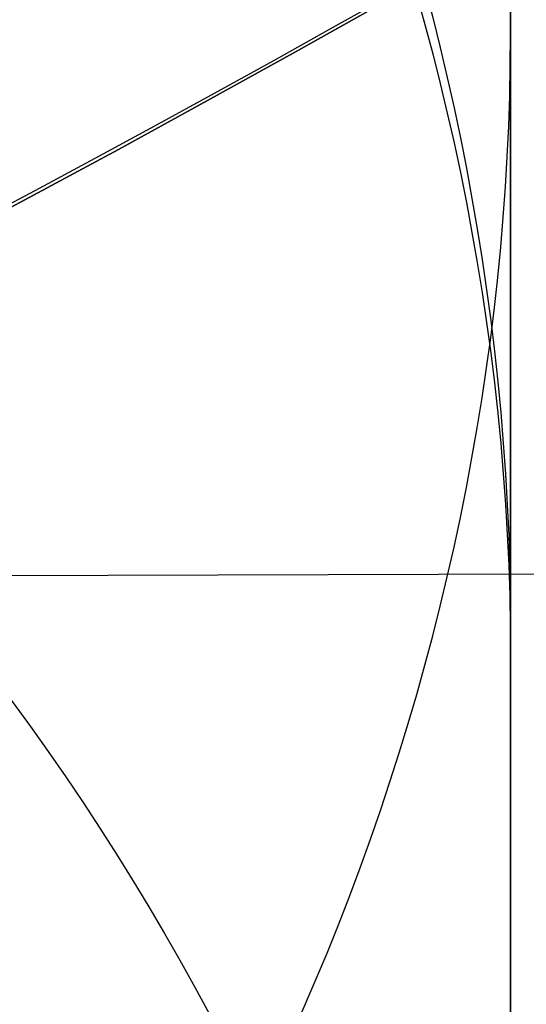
# Model space of a CAD drawing. Header units: millimetres. Extents: x -273 to 273, y -262 to 262.
# Tile 128 of 256: x 0.9416 to 1.0019, y -1.8605 to -1.7432. Entities that reach past the tile are written whole.
import ezdxf

# ---------------------------------------------------------------- set-up
doc = ezdxf.new("R2010")
doc.units = ezdxf.units.MM
doc.header["$MEASUREMENT"] = 0
doc.layers.add('Default', color=7, linetype='Continuous', true_color=0x000000)

# ---------------------------------------------------------------- blocks, each defined once
blk = doc.blocks.new('Block 01')
at = {"layer": 'Default', "color": 9, "true_color": 0xbfbfbf}
for points, knots in [([(0.9999999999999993, 0.9625595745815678, 779.189699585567), (0.9999999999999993, 1.280998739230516, 768.9222849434), (0.9999999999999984, 1.608226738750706, 758.6551502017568), (0.9999999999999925, 2.16290841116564, 741.7134129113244), (0.9999999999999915, 2.385163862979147, 735.0386403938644), (0.9999999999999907, 2.680020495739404, 726.3185048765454), (0.9999999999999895, 2.749496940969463, 724.2730361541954), (0.9999999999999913, 2.950221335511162, 718.3886082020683), (0.9999999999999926, 3.082223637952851, 714.5496747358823), (0.9999999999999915, 3.277304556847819, 708.9117359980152), (0.9999999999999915, 3.339734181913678, 707.1127082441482), (0.9999999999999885, 3.555340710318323, 700.9136911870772), (0.9999999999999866, 3.70928984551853, 696.5137288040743), (0.9999999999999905, 3.950457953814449, 689.6254209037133), (0.9999999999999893, 4.037597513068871, 687.1370725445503), (0.9999999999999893, 4.243346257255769, 681.2464907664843), (0.9999999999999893, 4.361796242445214, 677.8442516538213), (0.9999999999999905, 4.515059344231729, 673.3905213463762), (0.9999999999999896, 4.551104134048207, 672.3390726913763), (0.9999999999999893, 4.654748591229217, 669.3007794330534), (0.9999999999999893, 4.721901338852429, 667.3139195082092), (0.9999999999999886, 4.819302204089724, 664.3890582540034), (0.9999999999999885, 4.850315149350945, 663.4510824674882), (0.9999999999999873, 4.939106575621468, 660.7418510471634), (0.9999999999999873, 4.996199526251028, 658.9705727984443), (0.9999999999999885, 5.078196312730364, 656.3635239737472), (0.9999999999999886, 5.104171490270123, 655.5277872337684), (0.9999999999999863, 5.178117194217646, 653.1145003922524), (0.9999999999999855, 5.225159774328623, 651.5369216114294), (0.9999999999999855, 5.29177571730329, 649.2151569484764), (0.9999999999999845, 5.312728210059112, 648.4710108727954), (0.9999999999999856, 5.371892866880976, 646.3223061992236), (0.9999999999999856, 5.408934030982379, 644.9177149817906), (0.9999999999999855, 5.460257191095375, 642.8504632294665), (0.9999999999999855, 5.476222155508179, 642.1878448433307), (0.9999999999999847, 5.520726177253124, 640.2741157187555), (0.9999999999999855, 5.547853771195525, 639.0229716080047), (0.9999999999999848, 5.58403775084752, 637.1812211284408), (0.9999999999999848, 5.595070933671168, 636.5906540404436), (0.9999999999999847, 5.633113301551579, 634.4275768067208), (0.9999999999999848, 5.656253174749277, 632.854995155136), (0.9999999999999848, 5.683104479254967, 630.3453829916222), (0.9999999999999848, 5.690876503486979, 629.4083981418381), (0.9999999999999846, 5.704959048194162, 626.7757251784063), (0.9999999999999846, 5.705103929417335, 625.0799908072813), (0.9999999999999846, 5.686627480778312, 622.6148386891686), (0.9999999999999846, 5.678186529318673, 621.8453577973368), (0.9999999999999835, 5.64545024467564, 619.6685621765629), (0.9999999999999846, 5.613843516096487, 618.2613429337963), (0.9999999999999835, 5.547641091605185, 616.2076259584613), (0.9999999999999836, 5.523868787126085, 615.5607945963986), (0.9999999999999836, 5.446622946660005, 613.7124725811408), (0.9999999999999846, 5.385124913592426, 612.5113068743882), (0.9999999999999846, 5.275243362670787, 610.7489796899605), (0.9999999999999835, 5.237283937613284, 610.1871802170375), (0.9999999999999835, 5.118499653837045, 608.5617062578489), (0.9999999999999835, 5.029625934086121, 607.4986175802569), (0.9999999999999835, 4.881019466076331, 605.9291952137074), (0.9999999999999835, 4.83032082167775, 605.4220101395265), (0.9999999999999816, 4.673910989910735, 603.9353326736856), (0.9999999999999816, 4.560934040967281, 602.956608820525), (0.9999999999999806, 4.379236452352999, 601.5028346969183), (0.9999999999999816, 4.317553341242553, 601.0269018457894), (0.9999999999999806, 4.12857482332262, 599.6160337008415), (0.9999999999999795, 3.995433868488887, 598.6818870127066), (0.9999999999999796, 3.786684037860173, 597.287361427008), (0.9999999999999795, 3.716032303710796, 596.826235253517), (0.9999999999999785, 3.50066539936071, 595.4488499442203), (0.9999999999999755, 3.351765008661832, 594.5332490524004), (0.9999999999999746, 3.122282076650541, 593.1623081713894), (0.9999999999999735, 3.044892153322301, 592.7064300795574), (0.9999999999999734, 2.732205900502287, 590.8863798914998), (0.9999999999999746, 2.48970919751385, 589.5234549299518), (0.9999999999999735, 2.078471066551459, 587.25494673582), (0.9999999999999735, 1.91220008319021, 586.3489072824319), (0.9999999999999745, 1.410808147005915, 583.632654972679), (0.9999999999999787, 1.072868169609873, 581.822963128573), (0.9999999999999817, 0.5711502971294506, 579.1065381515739), (0.9999999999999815, 0.4046971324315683, 578.2002993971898), (0.9999999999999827, -0.09076097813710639, 575.4739079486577), (0.9999999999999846, -0.4145497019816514, 573.6527914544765), (0.9999999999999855, -0.8824460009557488, 570.9120456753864), (0.9999999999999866, -1.035911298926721, 569.9940308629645), (0.9999999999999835, -1.488219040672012, 567.219143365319), (0.9999999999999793, -1.775493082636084, 565.3603697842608), (0.9999999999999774, -2.18030329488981, 562.5551785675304), (0.9999999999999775, -2.311710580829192, 561.6107802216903), (0.9999999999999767, -2.6956154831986, 558.739862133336), (0.9999999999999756, -2.932182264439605, 556.8112103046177), (0.9999999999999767, -3.257130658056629, 553.8923683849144), (0.9999999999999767, -3.36147088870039, 552.9039599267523), (0.9999999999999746, -3.663546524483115, 549.8806416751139), (0.9999999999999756, -3.843391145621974, 547.8439591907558), (0.9999999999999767, -4.083989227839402, 544.7530731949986), (0.9999999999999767, -4.160288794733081, 543.7000679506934), (0.9999999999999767, -4.379039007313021, 540.4594946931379), (0.9999999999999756, -4.504346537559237, 538.2707934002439), (0.9999999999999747, -4.668144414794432, 534.9404097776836), (0.9999999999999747, -4.719466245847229, 533.7993364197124), (0.9999999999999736, -4.865625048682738, 530.2683522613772), (0.9999999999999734, -4.946798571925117, 527.8778965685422), (0.9999999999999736, -5.053184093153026, 524.2318923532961), (0.9999999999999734, -5.086627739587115, 522.9765634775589), (0.9999999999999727, -5.166318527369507, 519.7554249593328), (0.9999999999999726, -5.209125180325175, 517.7895314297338), (0.9999999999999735, -5.261845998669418, 515.1450833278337), (0.9999999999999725, -5.274934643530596, 514.4665890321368), (0.9999999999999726, -5.313790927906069, 512.3949672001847), (0.9999999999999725, -5.338397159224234, 511.0018180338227), (0.9999999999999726, -5.374120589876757, 508.8936473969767), (0.9999999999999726, -5.385971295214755, 508.1786381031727), (0.9999999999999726, -5.421515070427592, 505.9960504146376), (0.9999999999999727, -5.44455021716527, 504.5284613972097), (0.9999999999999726, -5.478716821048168, 502.3080902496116), (0.9999999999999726, -5.490179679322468, 501.5553131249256), (0.9999999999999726, -5.524920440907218, 499.2587152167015), (0.9999999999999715, -5.547960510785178, 497.7148908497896), (0.9999999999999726, -5.582803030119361, 495.3799789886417), (0.9999999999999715, -5.594605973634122, 494.5888914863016), (0.9999999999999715, -5.630680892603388, 492.1773672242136), (0.9999999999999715, -5.655055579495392, 490.5569319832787), (0.9999999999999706, -5.692442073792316, 488.1072702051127), (0.9999999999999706, -5.705190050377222, 487.2780396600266), (0.9999999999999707, -5.74436228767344, 484.7528019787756), (0.9999999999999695, -5.771155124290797, 483.0568005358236), (0.9999999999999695, -5.812589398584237, 480.4943105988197), (0.9999999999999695, -5.826764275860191, 479.6278145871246), (0.9999999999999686, -5.870422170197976, 476.9922073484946), (0.9999999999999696, -5.900470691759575, 475.2231054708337), (0.9999999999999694, -5.94709219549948, 472.5518411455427), (0.9999999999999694, -5.963052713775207, 471.6496680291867), (0.9999999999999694, -6.012209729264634, 468.9091680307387), (0.9999999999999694, -6.046105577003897, 467.0708536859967), (0.9999999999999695, -6.098688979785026, 464.2970022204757), (0.9999999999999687, -6.116670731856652, 463.3614517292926), (0.9999999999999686, -6.171965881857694, 460.5236705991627), (0.9999999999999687, -6.210054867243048, 458.6214550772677), (0.9999999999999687, -6.269009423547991, 455.7533387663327), (0.9999999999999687, -6.289124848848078, 454.7874225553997), (0.9999999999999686, -6.350823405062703, 451.8621084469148), (0.9999999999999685, -6.393205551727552, 449.9027274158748), (0.9999999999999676, -6.458574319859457, 446.9508051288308), (0.9999999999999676, -6.480812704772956, 445.9582472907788), (0.9999999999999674, -6.548807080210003, 442.9572863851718), (0.9999999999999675, -6.595336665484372, 440.9489008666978), (0.9999999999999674, -6.666795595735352, 437.9257695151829), (0.9999999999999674, -6.691023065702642, 436.9110070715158), (0.9999999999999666, -6.764833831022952, 433.8484250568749), (0.9999999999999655, -6.815119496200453, 431.8006224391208), (0.9999999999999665, -6.891976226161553, 428.7210187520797), (0.9999999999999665, -6.917935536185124, 427.689202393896), (0.9999999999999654, -7.023149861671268, 423.5381438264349), (0.9999999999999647, -7.103971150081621, 420.4189414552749), (0.9999999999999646, -7.241138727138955, 415.2075659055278), (0.9999999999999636, -7.296784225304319, 413.1153741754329), (0.9999999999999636, -7.437003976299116, 407.8807120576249), (0.9999999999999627, -7.522078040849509, 404.7382550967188), (0.9999999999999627, -7.635937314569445, 400.5500160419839), (0.9999999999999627, -7.664407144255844, 399.5042253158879), (0.9999999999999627, -7.749700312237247, 396.3732967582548), (0.9999999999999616, -7.806582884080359, 394.2881605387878), (0.9999999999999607, -7.891672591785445, 391.1648765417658), (0.9999999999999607, -7.919936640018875, 390.1267303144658), (0.9999999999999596, -8.004297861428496, 387.0239288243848), (0.9999999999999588, -8.060283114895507, 384.9592705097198), (0.9999999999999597, -8.14361918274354, 381.8691233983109), (0.9999999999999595, -8.171199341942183, 380.8436407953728), (0.9999999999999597, -8.253224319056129, 377.7832600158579), (0.9999999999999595, -8.307391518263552, 375.7483543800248), (0.9999999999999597, -8.387610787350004, 372.7048750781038), (0.9999999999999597, -8.414063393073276, 371.6963119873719), (0.9999999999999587, -8.492453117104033, 368.6903561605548), (0.9999999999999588, -8.54395021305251, 366.6929519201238), (0.9999999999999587, -8.619791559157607, 363.7073823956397), (0.9999999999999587, -8.644707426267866, 362.7192316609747), (0.9999999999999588, -8.718267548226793, 359.7774156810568), (0.9999999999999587, -8.766311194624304, 357.8237353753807), (0.9999999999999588, -8.836616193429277, 354.9050284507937), (0.9999999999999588, -8.859620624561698, 353.9400197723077), (0.9999999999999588, -8.927260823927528, 351.0697687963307), (0.9999999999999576, -8.971136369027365, 349.1645085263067), (0.9999999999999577, -9.034850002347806, 346.3193275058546), (0.9999999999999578, -9.055602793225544, 345.3794272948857), (0.9999999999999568, -9.116336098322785, 342.5858762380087), (0.9999999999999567, -9.155397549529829, 340.7322053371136), (0.9999999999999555, -9.21156898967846, 337.9649235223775), (0.9999999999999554, -9.229764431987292, 337.0513347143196), (0.9999999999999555, -9.282706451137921, 334.3373276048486), (0.9999999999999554, -9.31637641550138, 332.5368882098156), (0.9999999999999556, -9.364159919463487, 329.8495882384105), (0.9999999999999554, -9.379526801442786, 328.9627500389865), (0.9999999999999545, -9.423894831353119, 326.3288391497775), (0.9999999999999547, -9.451664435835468, 324.5817456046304), (0.9999999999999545, -9.490320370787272, 321.9742184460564), (0.9999999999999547, -9.502621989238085, 321.1138059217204), (0.9999999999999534, -9.53931983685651, 318.4428241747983), (0.9999999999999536, -9.562072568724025, 316.6322322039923), (0.9999999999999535, -9.59311716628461, 313.8735154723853), (0.9999999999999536, -9.60313404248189, 312.9254102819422), (0.9999999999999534, -9.630812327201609, 310.1118496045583), (0.9999999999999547, -9.646493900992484, 308.2463744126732), (0.9999999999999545, -9.665478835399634, 305.4627481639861), (0.9999999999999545, -9.671023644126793, 304.5446125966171), (0.9999999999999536, -9.689922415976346, 300.9248933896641), (0.9999999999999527, -9.697519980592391, 298.223278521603), (0.9999999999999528, -9.697964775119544, 293.7590302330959), (0.9999999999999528, -9.695019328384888, 291.9963982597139), (0.9999999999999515, -9.679547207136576, 287.6344381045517), (0.9999999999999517, -9.663126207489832, 285.0351232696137), (0.9999999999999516, -9.631127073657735, 281.5788330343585), (0.9999999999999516, -9.62236325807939, 280.7217952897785), (0.9999999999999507, -9.593669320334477, 278.1613667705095), (0.9999999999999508, -9.571257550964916, 276.4580037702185), (0.9999999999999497, -9.532633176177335, 273.9073598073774), (0.9999999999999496, -9.518965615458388, 273.0600403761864), (0.9999999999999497, -9.461142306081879, 269.6828585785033), (0.9999999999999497, -9.410324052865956, 267.1531103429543), (0.9999999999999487, -9.274660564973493, 261.2689274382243), (0.9999999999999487, -9.184113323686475, 257.9146251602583), (0.9999999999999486, -9.080691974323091, 254.5607204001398)], [-52.550842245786, -52.550842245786, -52.550842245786, -52.550842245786, -49.46913893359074, -49.46913893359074, -47.4655976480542, -47.4655976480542, -46.85160315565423, -46.85160315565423, -45.69924249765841, -45.69924249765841, -45.15920929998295, -45.15920929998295, -43.83841285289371, -43.83841285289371, -43.09145074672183, -43.09145074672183, -42.07016064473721, -42.07016064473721, -41.75454075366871, -41.75454075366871, -41.15814246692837, -41.15814246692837, -40.87659596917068, -40.87659596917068, -40.34493663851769, -40.34493663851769, -40.0940945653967, -40.0940945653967, -39.62061078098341, -39.62061078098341, -39.39727851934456, -39.39727851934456, -38.97575503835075, -38.97575503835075, -38.7769118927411, -38.7769118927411, -38.40148105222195, -38.40148105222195, -38.22428011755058, -38.22428011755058, -37.75245740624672, -37.75245740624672, -37.47135337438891, -37.47135337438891, -36.96264374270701, -36.96264374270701, -36.73178726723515, -36.73178726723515, -36.30953076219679, -36.30953076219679, -36.11535254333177, -36.11535254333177, -35.75454985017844, -35.75454985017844, -35.58562806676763, -35.58562806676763, -35.26560732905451, -35.26560732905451, -35.11269552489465, -35.11269552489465, -34.81714271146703, -34.81714271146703, -34.67317006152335, -34.67317006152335, -34.3901024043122, -34.3901024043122, -34.25015097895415, -34.25015097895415, -33.97186621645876, -33.97186621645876, -33.83314642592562, -33.83314642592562, -33.41785203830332, -33.41785203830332, -33.14150159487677, -33.14150159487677, -32.58920977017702, -32.58920977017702, -32.31279060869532, -32.31279060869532, -31.75789578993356, -31.75789578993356, -31.47867158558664, -31.47867158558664, -30.91444265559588, -30.91444265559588, -30.62839736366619, -30.62839736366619, -30.04550089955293, -30.04550089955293, -29.74733536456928, -29.74733536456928, -29.13398988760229, -29.13398988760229, -28.81726423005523, -28.81726423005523, -28.15960618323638, -28.15960618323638, -27.81694073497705, -27.81694073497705, -27.09940437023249, -27.09940437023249, -26.72267315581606, -26.72267315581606, -26.1327670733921, -26.1327670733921, -25.92918096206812, -25.92918096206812, -25.51117119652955, -25.51117119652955, -25.29663895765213, -25.29663895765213, -24.85630806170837, -24.85630806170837, -24.63044874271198, -24.63044874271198, -24.16724985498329, -24.16724985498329, -23.9298971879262, -23.9298971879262, -23.44371162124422, -23.44371162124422, -23.1949130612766, -23.1949130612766, -22.68604916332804, -22.68604916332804, -22.42606558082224, -22.42606558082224, -21.89525851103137, -21.89525851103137, -21.62456422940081, -21.62456422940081, -21.07297624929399, -21.07297624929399, -20.7922592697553, -20.7922592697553, -20.22148029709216, -20.22148029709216, -19.93164261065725, -19.93164261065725, -19.3436908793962, -19.3436908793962, -19.04584880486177, -19.04584880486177, -18.44317153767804, -18.44317153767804, -18.13865605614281, -18.13865605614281, -17.52413012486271, -17.52413012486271, -17.21448726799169, -17.21448726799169, -16.2784125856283, -16.2784125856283, -15.6505331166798, -15.6505331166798, -14.70745062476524, -14.70745062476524, -14.39359716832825, -14.39359716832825, -13.76782357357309, -13.76782357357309, -13.45626429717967, -13.45626429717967, -12.83663912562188, -12.83663912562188, -12.52888309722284, -12.52888309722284, -11.91819516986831, -11.91819516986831, -11.61552218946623, -11.61552218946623, -11.01610182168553, -11.01610182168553, -10.71956238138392, -10.71956238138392, -10.13328115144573, -10.13328115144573, -9.843696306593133, -9.843696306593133, -9.27196677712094, -9.27196677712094, -8.989928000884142, -8.989928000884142, -8.433703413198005, -8.433703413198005, -8.159572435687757, -8.159572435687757, -7.619346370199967, -7.619346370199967, -7.353254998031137, -7.353254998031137, -6.829060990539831, -6.829060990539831, -6.570910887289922, -6.570910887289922, -6.027690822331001, -6.027690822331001, -5.743243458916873, -5.743243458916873, -5.18358175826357, -5.18358175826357, -4.908136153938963, -4.908136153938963, -4.097651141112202, -4.097651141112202, -3.568861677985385, -3.568861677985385, -2.789054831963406, -2.789054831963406, -2.531930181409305, -2.531930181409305, -2.020878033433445, -2.020878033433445, -1.766649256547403, -1.766649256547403, -1.007574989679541, -1.007574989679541, -0.000925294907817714, -0.000925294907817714, -0.000925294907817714, -0.000925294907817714]), ([(0.9999999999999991, -0.2052013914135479, 771.7291281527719), (0.9999999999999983, 0.03975907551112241, 763.9344681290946), (0.9999999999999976, 0.2898410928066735, 756.1399690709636), (0.9999999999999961, 0.7635466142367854, 741.6708128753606), (0.9999999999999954, 0.9858062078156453, 734.9961111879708), (0.9999999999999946, 1.280655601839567, 726.2760610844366), (0.9999999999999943, 1.350131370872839, 724.2306072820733), (0.9999999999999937, 1.550852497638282, 718.3462274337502), (0.9999999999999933, 1.682852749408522, 714.5073271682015), (0.9999999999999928, 1.877930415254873, 708.8694455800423), (0.9999999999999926, 1.940358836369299, 707.070441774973), (0.9999999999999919, 2.1559601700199, 700.871538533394), (0.9999999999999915, 2.309905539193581, 696.4716660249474), (0.9999999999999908, 2.551066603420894, 689.5835586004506), (0.9999999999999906, 2.638202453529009, 687.0953208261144), (0.9999999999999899, 2.843937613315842, 681.2051568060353), (0.9999999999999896, 2.962378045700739, 677.8032248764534), (0.9999999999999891, 3.115628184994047, 673.3499515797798), (0.999999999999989, 3.151668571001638, 672.2986527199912), (0.9999999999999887, 3.255297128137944, 669.2608965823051), (0.9999999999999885, 3.32243878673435, 667.2744239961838), (0.9999999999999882, 3.419822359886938, 664.3501933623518), (0.9999999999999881, 3.450828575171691, 663.4124608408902), (0.9999999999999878, 3.539596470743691, 660.704074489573), (0.9999999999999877, 3.596673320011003, 658.9333980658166), (0.9999999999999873, 3.678645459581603, 656.3273161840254), (0.9999999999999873, 3.704611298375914, 655.4919445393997), (0.999999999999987, 3.778525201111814, 653.0798993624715), (0.9999999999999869, 3.825546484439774, 651.503197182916), (0.9999999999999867, 3.892130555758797, 649.1828278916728), (0.9999999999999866, 3.913071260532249, 648.4392005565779), (0.9999999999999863, 3.972196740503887, 646.2922325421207), (0.9999999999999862, 4.009212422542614, 644.8888592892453), (0.999999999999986, 4.060498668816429, 642.8235324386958), (0.9999999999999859, 4.076450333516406, 642.161620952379), (0.9999999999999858, 4.120911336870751, 640.2502285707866), (0.9999999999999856, 4.14801225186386, 639.0007143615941), (0.9999999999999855, 4.184159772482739, 637.1615244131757), (0.9999999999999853, 4.19518031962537, 636.57188790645), (0.9999999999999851, 4.233168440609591, 634.4129167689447), (0.999999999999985, 4.256278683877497, 632.8435107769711), (0.9999999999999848, 4.283098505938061, 630.3395495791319), (0.9999999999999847, 4.290862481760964, 629.4050399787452), (0.9999999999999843, 4.3049359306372, 626.7807965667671), (0.9999999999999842, 4.305114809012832, 625.0910165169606), (0.999999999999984, 4.286757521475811, 622.6353096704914), (0.9999999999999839, 4.278371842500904, 621.8693201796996), (0.9999999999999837, 4.245857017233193, 619.7039926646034), (0.9999999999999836, 4.21447517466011, 618.3047490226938), (0.9999999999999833, 4.148732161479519, 616.2634379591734), (0.9999999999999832, 4.12514340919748, 615.6210389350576), (0.9999999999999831, 4.048541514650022, 613.7866823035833), (0.999999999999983, 3.987582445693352, 612.5950460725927), (0.9999999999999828, 3.878670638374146, 610.8472161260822), (0.9999999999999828, 3.841069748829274, 610.2903893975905), (0.9999999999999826, 3.723445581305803, 608.6798807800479), (0.9999999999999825, 3.635454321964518, 607.6267784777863), (0.9999999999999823, 3.488318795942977, 606.0721949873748), (0.9999999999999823, 3.438128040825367, 605.569870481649), (0.9999999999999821, 3.283251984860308, 604.0971539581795), (0.999999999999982, 3.171363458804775, 603.1275236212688), (0.9999999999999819, 2.991376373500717, 601.6869588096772), (0.9999999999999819, 2.930246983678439, 601.2151505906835), (0.9999999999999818, 2.742844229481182, 599.8156275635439), (0.9999999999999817, 2.610761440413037, 598.8886963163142), (0.9999999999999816, 2.403598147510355, 597.5044463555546), (0.9999999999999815, 2.333431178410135, 597.0463870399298), (0.9999999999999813, 2.119379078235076, 595.6771341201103), (0.9999999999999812, 1.971324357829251, 594.7665961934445), (0.9999999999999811, 1.743064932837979, 593.402754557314), (0.9999999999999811, 1.666031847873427, 592.9489163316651), (0.999999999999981, 1.354493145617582, 591.1353137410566), (0.9999999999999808, 1.112800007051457, 589.7767941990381), (0.9999999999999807, 0.7026845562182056, 587.5143018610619), (0.9999999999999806, 0.5367179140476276, 586.6098754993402), (0.9999999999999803, 0.035694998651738, 583.8955381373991), (0.9999999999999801, -0.3021880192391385, 582.0861495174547), (0.9999999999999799, -0.8040808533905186, 579.3688656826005), (0.9999999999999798, -0.9707572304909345, 578.4614631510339), (0.9999999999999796, -1.467305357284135, 575.7292890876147), (0.9999999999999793, -1.791945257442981, 573.9035507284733), (0.9999999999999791, -2.261264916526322, 571.1548994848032), (0.999999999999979, -2.415306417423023, 570.2336020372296), (0.9999999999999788, -2.869558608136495, 567.4473514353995), (0.9999999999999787, -3.158147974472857, 565.5804883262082), (0.9999999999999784, -3.564914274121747, 562.762602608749), (0.9999999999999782, -3.697004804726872, 561.8136061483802), (0.999999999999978, -4.082972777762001, 558.9282844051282), (0.9999999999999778, -4.320842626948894, 556.9898160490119), (0.9999999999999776, -4.647599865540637, 554.0561529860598), (0.9999999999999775, -4.752521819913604, 553.0627493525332), (0.9999999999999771, -5.056228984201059, 550.0247599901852), (0.999999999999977, -5.237049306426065, 547.9783932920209), (0.9999999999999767, -5.478921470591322, 544.8733274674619), (0.9999999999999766, -5.555603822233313, 543.8158340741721), (0.9999999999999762, -5.775360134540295, 540.5628881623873), (0.999999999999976, -5.90123965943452, 538.3662981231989), (0.9999999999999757, -6.065739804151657, 535.024765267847), (0.9999999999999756, -6.117259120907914, 533.8804352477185), (0.9999999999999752, -6.263903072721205, 530.3412794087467), (0.999999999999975, -6.345337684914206, 527.9459071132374), (0.9999999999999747, -6.452022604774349, 524.2933648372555), (0.9999999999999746, -6.48554370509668, 523.036415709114), (0.9999999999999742, -6.565390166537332, 519.8121244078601), (0.999999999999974, -6.608270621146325, 517.8446980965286), (0.9999999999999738, -6.661070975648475, 515.1984166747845), (0.9999999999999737, -6.674175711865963, 514.5196220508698), (0.9999999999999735, -6.713072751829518, 512.4473730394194), (0.9999999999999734, -6.737701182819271, 511.0538969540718), (0.9999999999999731, -6.773451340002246, 508.9453584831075), (0.9999999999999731, -6.785308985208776, 508.2303083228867), (0.9999999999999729, -6.820868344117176, 506.0478120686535), (0.9999999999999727, -6.843910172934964, 504.5803553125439), (0.9999999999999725, -6.878081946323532, 502.3602769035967), (0.9999999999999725, -6.889545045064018, 501.6076602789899), (0.9999999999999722, -6.924282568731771, 499.3117057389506), (0.999999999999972, -6.947317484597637, 497.7683642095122), (0.9999999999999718, -6.98214837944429, 495.4342466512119), (0.9999999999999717, -6.993946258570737, 494.6434706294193), (0.9999999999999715, -7.030002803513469, 492.2329982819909), (0.9999999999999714, -7.054362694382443, 490.6133034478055), (0.9999999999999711, -7.091723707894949, 488.1648017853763), (0.999999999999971, -7.104462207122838, 487.3359909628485), (0.9999999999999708, -7.143603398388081, 484.8120925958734), (0.9999999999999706, -7.170373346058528, 483.1170107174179), (0.9999999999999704, -7.211770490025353, 480.5559323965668), (0.9999999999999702, -7.225932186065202, 479.689928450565), (0.99999999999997, -7.269548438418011, 477.05584621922), (0.9999999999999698, -7.299567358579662, 475.2877772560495), (0.9999999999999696, -7.346142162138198, 472.6180800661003), (0.9999999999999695, -7.362086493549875, 471.7164411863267), (0.9999999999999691, -7.411193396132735, 468.9775661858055), (0.999999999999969, -7.445054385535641, 467.1403425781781), (0.9999999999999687, -7.497583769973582, 464.3681326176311), (0.9999999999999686, -7.515547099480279, 463.4331329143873), (0.9999999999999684, -7.570786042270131, 460.5970035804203), (0.9999999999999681, -7.608836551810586, 458.6958890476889), (0.9999999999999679, -7.667732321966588, 455.8294188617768), (0.9999999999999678, -7.687827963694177, 454.8640478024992), (0.9999999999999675, -7.749466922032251, 451.9403483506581), (0.9999999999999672, -7.791808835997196, 449.9820368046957), (0.999999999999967, -7.8571169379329, 447.0317037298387), (0.9999999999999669, -7.879335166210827, 446.039665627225), (0.9999999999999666, -7.947269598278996, 443.040224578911), (0.9999999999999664, -7.993759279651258, 441.0328391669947), (0.9999999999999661, -8.065158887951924, 438.0111839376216), (0.999999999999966, -8.089366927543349, 436.996897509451), (0.9999999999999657, -8.16312078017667, 433.935686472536), (0.9999999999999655, -8.213369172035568, 431.8887788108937), (0.9999999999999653, -8.29017147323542, 428.8104846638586), (0.9999999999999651, -8.316113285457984, 427.779082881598), (0.9999999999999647, -8.421262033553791, 423.6295282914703), (0.9999999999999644, -8.502036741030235, 420.5114153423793), (0.9999999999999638, -8.639134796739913, 415.301706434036), (0.9999999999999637, -8.694756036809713, 413.2100918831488), (0.9999999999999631, -8.834924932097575, 407.9766352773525), (0.9999999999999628, -8.919974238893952, 404.8348066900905), (0.9999999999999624, -9.033806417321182, 400.6473439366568), (0.9999999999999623, -9.062271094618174, 399.6017010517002), (0.999999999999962, -9.147552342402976, 396.4711265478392), (0.9999999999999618, -9.204429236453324, 394.3861965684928), (0.9999999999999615, -9.289513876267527, 391.2631780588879), (0.9999999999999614, -9.31777740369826, 390.2250910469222), (0.999999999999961, -9.402140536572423, 387.1223808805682), (0.9999999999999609, -9.458129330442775, 385.0577547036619), (0.9999999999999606, -9.541474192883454, 381.9676132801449), (0.9999999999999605, -9.569058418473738, 380.9421041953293), (0.9999999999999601, -9.651098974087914, 377.8815598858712), (0.9999999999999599, -9.705278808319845, 375.8465172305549), (0.9999999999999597, -9.785520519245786, 372.8027908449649), (0.9999999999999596, -9.811981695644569, 371.7941176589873), (0.9999999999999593, -9.890400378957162, 368.7877490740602), (0.999999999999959, -9.941918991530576, 366.7900421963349), (0.9999999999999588, -10.0177960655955, 363.8039778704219), (0.9999999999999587, -10.04272487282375, 362.8156349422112), (0.9999999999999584, -10.11632688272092, 359.8731611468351), (0.9999999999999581, -10.16440059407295, 357.9190152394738), (0.9999999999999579, -10.23475404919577, 354.9995696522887), (0.9999999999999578, -10.25777558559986, 354.034287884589), (0.9999999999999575, -10.32546992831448, 351.163137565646), (0.9999999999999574, -10.36938359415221, 349.2572510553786), (0.999999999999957, -10.433157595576, 346.4110910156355), (0.9999999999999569, -10.45393136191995, 345.4708380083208), (0.9999999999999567, -10.51473010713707, 342.6761499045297), (0.9999999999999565, -10.55383703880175, 340.8216947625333), (0.9999999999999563, -10.61007961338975, 338.0531977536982), (0.9999999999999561, -10.62829949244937, 337.1391779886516), (0.9999999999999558, -10.68131693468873, 334.4238014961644), (0.9999999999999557, -10.71503879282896, 332.6224236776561), (0.9999999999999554, -10.762902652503, 329.9336785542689), (0.9999999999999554, -10.7782968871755, 329.0463336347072), (0.999999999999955, -10.8227485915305, 326.410829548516), (0.9999999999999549, -10.85057526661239, 324.6626495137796), (0.9999999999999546, -10.88931877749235, 322.0534572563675), (0.9999999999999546, -10.90164996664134, 321.1924661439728), (0.9999999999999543, -10.93844127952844, 318.5196234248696), (0.9999999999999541, -10.96125860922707, 316.7077490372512), (0.9999999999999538, -10.99240361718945, 313.9470411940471), (0.9999999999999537, -11.00245550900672, 312.9982273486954), (0.9999999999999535, -11.03023938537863, 310.1824642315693), (0.9999999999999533, -11.04599193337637, 308.3154951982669), (0.9999999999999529, -11.0650839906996, 305.5295941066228), (0.9999999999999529, -11.07066441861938, 304.6106776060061), (0.9999999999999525, -11.08970462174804, 300.9877286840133), (0.9999999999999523, -11.09740779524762, 298.2836648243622), (0.9999999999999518, -11.09802542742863, 293.8152786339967), (0.9999999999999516, -11.09514746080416, 292.0509579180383), (0.9999999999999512, -11.07983907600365, 287.6847548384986), (0.9999999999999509, -11.06351255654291, 285.0828856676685), (0.9999999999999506, -11.03163321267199, 281.6231920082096), (0.9999999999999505, -11.02289856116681, 280.7653054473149), (0.9999999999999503, -10.99429016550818, 278.2023441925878), (0.99999999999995, -10.97193319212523, 276.4972971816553), (0.9999999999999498, -10.9333871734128, 273.9441370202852), (0.9999999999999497, -10.91974508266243, 273.0959854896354), (0.9999999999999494, -10.86202136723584, 269.7155293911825), (0.9999999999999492, -10.81127225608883, 267.1833387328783), (0.9999999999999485, -10.67568597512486, 261.2905291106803), (0.9999999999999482, -10.58511832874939, 257.9300429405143), (0.9999999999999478, -10.48135596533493, 254.5607203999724)], [0.742078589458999, 0.742078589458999, 0.742078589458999, 0.742078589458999, 3.081672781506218, 3.081672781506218, 5.085228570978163, 5.085228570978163, 5.699229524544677, 5.699229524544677, 6.851600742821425, 6.851600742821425, 7.391636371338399, 7.391636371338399, 8.712429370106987, 8.712429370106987, 9.459371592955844, 9.459371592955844, 10.48058769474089, 10.48058769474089, 10.79616825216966, 10.79616825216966, 11.39246091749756, 11.39246091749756, 11.6739394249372, 11.6739394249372, 12.20542761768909, 12.20542761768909, 12.45616459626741, 12.45616459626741, 12.92939376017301, 12.92939376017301, 13.15257433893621, 13.15257433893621, 13.57373986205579, 13.57373986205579, 13.77237444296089, 13.77237444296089, 14.14732293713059, 14.14732293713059, 14.32424782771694, 14.32424782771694, 14.79512620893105, 14.79512620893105, 15.07549266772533, 15.07549266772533, 15.5824250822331, 15.5824250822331, 15.81223812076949, 15.81223812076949, 16.2321086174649, 16.2321086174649, 16.42495946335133, 16.42495946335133, 16.78290532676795, 16.78290532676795, 16.95033443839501, 16.95033443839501, 17.2673534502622, 17.2673534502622, 17.41880188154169, 17.41880188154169, 17.71161253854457, 17.71161253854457, 17.85433926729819, 17.85433926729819, 18.13522422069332, 18.13522422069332, 18.27424665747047, 18.27424665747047, 18.55099645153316, 18.55099645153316, 18.68909745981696, 18.68909745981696, 19.10305581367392, 19.10305581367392, 19.37891870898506, 19.37891870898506, 19.93112780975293, 19.93112780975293, 20.20790738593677, 20.20790738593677, 20.76422196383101, 20.76422196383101, 21.04445097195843, 21.04445097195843, 21.61114858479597, 21.61114858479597, 21.89859350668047, 21.89859350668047, 22.48447090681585, 22.48447090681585, 22.78415035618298, 22.78415035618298, 23.40042640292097, 23.40042640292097, 23.71850893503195, 23.71850893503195, 24.37855119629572, 24.37855119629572, 24.72220143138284, 24.72220143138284, 25.44122734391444, 25.44122734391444, 25.81845179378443, 25.81845179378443, 26.40882859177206, 26.40882859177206, 26.61250850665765, 26.61250850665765, 27.03062390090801, 27.03062390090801, 27.24517225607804, 27.24517225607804, 27.6854713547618, 27.6854713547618, 27.91128655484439, 27.91128655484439, 28.37434883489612, 28.37434883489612, 28.61161227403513, 28.61161227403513, 29.09758433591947, 29.09758433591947, 29.34626138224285, 29.34626138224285, 29.85485839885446, 29.85485839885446, 30.11469894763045, 30.11469894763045, 30.64520548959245, 30.64520548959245, 30.91574426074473, 30.91574426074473, 31.46701470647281, 31.46701470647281, 31.74757137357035, 31.74757137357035, 32.31803005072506, 32.31803005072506, 32.60770926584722, 32.60770926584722, 33.19535043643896, 33.19535043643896, 33.49304179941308, 33.49304179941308, 34.09542957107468, 34.09542957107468, 34.39980757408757, 34.39980757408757, 35.01407576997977, 35.01407576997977, 35.32359967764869, 35.32359967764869, 36.2593639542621, 36.2593639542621, 36.88708132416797, 36.88708132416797, 37.82999197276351, 37.82999197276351, 38.14380664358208, 38.14380664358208, 38.76952949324, 38.76952949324, 39.08107655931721, 39.08107655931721, 39.70070316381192, 39.70070316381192, 40.00847265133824, 40.00847265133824, 40.61921265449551, 40.61921265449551, 40.92192411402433, 40.92192411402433, 41.52144609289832, 41.52144609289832, 41.81804855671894, 41.81804855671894, 42.40448009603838, 42.40448009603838, 42.69415212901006, 42.69415212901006, 43.26607993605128, 43.26607993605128, 43.54822969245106, 43.54822969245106, 44.10469970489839, 44.10469970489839, 44.37896497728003, 44.37896497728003, 44.9194824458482, 44.9194824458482, 45.18573069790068, 45.18573069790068, 45.71026023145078, 45.71026023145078, 45.96858862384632, 45.96858862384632, 46.5122033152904, 46.5122033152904, 46.7968684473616, 46.7968684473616, 47.3569884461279, 47.3569884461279, 47.63267330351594, 47.63267330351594, 48.44390755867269, 48.44390755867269, 48.9732130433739, 48.9732130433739, 49.75379990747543, 49.75379990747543, 50.01118368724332, 50.01118368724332, 50.52274989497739, 50.52274989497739, 50.77723268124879, 50.77723268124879, 51.53705264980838, 51.53705264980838, 52.5455749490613, 52.5455749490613, 52.5455749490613, 52.5455749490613]), ([(0.6999999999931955, 1.70311032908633, 705.2610147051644), (0.7785398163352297, 1.703110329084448, 705.2610147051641), (0.9347174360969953, 1.76835343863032, 705.2632839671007), (0.9999999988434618, 1.924436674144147, 705.2687128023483), (0.9999999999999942, 2.002929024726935, 705.2714428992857)], [-1.442705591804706e-11, -1.442705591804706e-11, -1.442705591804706e-11, -1.442705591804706e-11, 0.5, 0.9999999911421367, 0.9999999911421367, 0.9999999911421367, 0.9999999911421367]), ([(0.6999999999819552, 1.523166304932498, 593.9062886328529), (0.7785398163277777, 1.523166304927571, 593.9062886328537), (0.9347174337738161, 1.587553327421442, 593.8955125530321), (0.9999999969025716, 1.741588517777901, 593.869732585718), (0.9999999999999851, 1.819050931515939, 593.8567681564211)], [-3.825601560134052e-11, -3.825601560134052e-11, -3.825601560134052e-11, -3.825601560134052e-11, 0.5, 0.999999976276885, 0.999999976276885, 0.999999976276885, 0.999999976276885]), ([(0.6999999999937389, 1.515861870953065, 710.6580815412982), (0.7785398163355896, 1.515861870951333, 710.6580815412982), (0.9347174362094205, 1.581105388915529, 710.6603390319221), (0.9999999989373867, 1.737189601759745, 710.665739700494), (0.9999999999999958, 1.815682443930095, 710.6684556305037)], [-1.327389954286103e-11, -1.327389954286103e-11, -1.327389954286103e-11, -1.327389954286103e-11, 0.5, 0.9999999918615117, 0.9999999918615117, 0.9999999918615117, 0.9999999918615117])]:
    blk.add_open_spline(points, degree=3, knots=knots, dxfattribs=at)
blk.add_open_spline([(0.6999999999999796, 2.040002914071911, 585.3885859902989), (0.778539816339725, 2.040002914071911, 585.3885859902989), (0.9347173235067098, 1.975804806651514, 585.4004362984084), (1.000000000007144, 1.822221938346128, 585.4287861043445), (0.9999999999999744, 1.744986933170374, 585.4430428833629)], degree=3, dxfattribs=at)

msp = doc.modelspace()

# ---------------------------------------------------------------- linework, layer by layer
at = {"layer": 'Default', "color": 9, "true_color": 0xbfbfbf}
msp.add_line((2.999747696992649, -1.803195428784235, -67.96787610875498), (-2.988734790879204, -1.821390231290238, -67.96787610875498), dxfattribs=at)
for centre, radius in [((2.48689957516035e-13, 4.67546815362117e-14, -579.6680000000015), 16), ((1.76744971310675e-13, 1.17676755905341e-15, -67.067876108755), 3.5), ((1.502247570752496e-14, 1.572370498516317e-15, -65.41749310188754), 3.5), ((1.766383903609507e-13, 3.113232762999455e-15, -62.66787610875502), 3), ((1.76717114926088e-13, 1.682889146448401e-15, -65.91787610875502), 2.625), ((2.48689957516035e-13, 4.217312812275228e-14, -582.5224783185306), 2.552031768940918), ((2.581645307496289e-14, 3.38909400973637e-15, -61.26787610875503), 2.4585), ((2.486899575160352e-13, 4.553261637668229e-14, -580.4293920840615), 2), ((2.77542757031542e-13, 3.047517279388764e-14, -558.4680000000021), 1.85)]:
    msp.add_circle(centre, radius, dxfattribs=at)
for centre, radius, start, end in [((-3.8628076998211e-14, 1.277357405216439e-14, -22), 100.85, 0.002522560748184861, 270), ((-3.8628076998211e-14, 1.277357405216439e-14, -22), 100.05, 0.00252256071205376, 270), ((2.486899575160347e-13, 4.820173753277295e-14, -579.1680000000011), 15.99999999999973, 269.9999999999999, 89.99999999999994), ((2.48689957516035e-13, 4.464902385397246e-14, -580.168000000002), 16, 270, 89.99999999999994), ((2.486899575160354e-13, 7.48470901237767e-14, -578.6680000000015), 15.49999999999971, 269.9999999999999, 89.9999999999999), ((2.486899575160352e-13, 9.565976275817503e-15, -603.1680000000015), 7.499999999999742, 269.9999999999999, 89.99999999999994), ((2.486899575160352e-13, 4.598129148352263e-14, -580.1680000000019), 7.500000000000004, 270, 89.99999999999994), ((2.48689957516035e-13, 7.789619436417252e-15, -603.668000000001), 6.999999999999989, 269.9999999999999, 89.9999999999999), ((2.48689957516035e-13, 7.345530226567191e-15, -603.6680000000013), 4.458500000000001, 270, 89.99999999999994), ((2.486344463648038e-13, 1.275439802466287e-14, -583.6680000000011), 4.45849999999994, 277.9224263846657, 89.9999999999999), ((2.448644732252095e-14, 7.79312288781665e-15, -62.8678761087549), 4.449999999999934, 59.47667614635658, 239.4766761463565), ((2.185933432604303e-14, -9.758911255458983e-15, -59.66787610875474), 4.450000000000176, 59.47667614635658, 239.4766761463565), ((2.410389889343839e-14, 7.796626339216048e-15, -62.8678761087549), 4.449999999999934, 239.4766761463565, 59.47667614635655), ((2.080400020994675e-14, -9.18803421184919e-15, -59.66787610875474), 4.450000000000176, 239.4766761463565, 59.47667614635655), ((2.48689957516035e-13, 4.265062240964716e-14, -582.190784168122), 2.000000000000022, 269.9999999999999, 89.99999999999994), ((2.486899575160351e-13, 4.775764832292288e-14, -578.668000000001), 2, 270, 89.99999999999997), ((2.779998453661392e-13, 3.330913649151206e-14, -556.168000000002), 1.85, 280.2817592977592, 90.00000000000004), ((2.791100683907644e-13, 2.676055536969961e-14, -560.768000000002), 1.850000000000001, 280.2817592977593, 90.00000000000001), ((2.097795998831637e-14, 2.441837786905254e-15, -62.86787610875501), 2.999765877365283, 149.4766761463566, 329.4766761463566), ((2.978805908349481e-14, 4.140150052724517e-15, -59.66787610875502), 2.999765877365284, 149.4766761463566, 329.4766761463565), ((1.764144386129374e-13, 1.572370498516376e-15, -66.16787610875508), 3.5, 270, 0.1740811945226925), ((1.77191594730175e-13, 1.350325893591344e-15, -65.66787610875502), 3, 270, 0.1740811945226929), ((1.767475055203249e-13, 1.322971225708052e-14, -59.66787610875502), 3.000000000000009, 270, 0.1740811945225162), ((1.771916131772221e-13, 4.653239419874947e-15, -59.16787610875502), 2.500000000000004, 180.1740811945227, 0.1740811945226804), ((1.767475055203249e-13, 2.127482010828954e-15, -66.16787610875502), 2.625, 270, 0.1740811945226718), ((1.775246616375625e-13, 1.017258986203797e-15, -65.66787610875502), 2.624999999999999, 270, 0.1740811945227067), ((4.085620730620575e-14, 1.572370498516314e-15, -66.16787610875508), 3.499999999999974, 179.9999999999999, 359.9999999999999), ((3.97459842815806e-14, 1.572370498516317e-15, -64.66711009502), 3.499999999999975, 179.9999999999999, 0), ((2.417510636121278e-14, 2.23850431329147e-15, -62.55537610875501), 2.458500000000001, 180, 329.4766761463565), ((3.147482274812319e-14, 2.793615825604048e-15, -59.98037610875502), 2.458500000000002, 180, 329.4766761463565), ((-4.973799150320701e-14, 5.797170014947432e-14, -44), 100.85, 270, 359.9999999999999), ((-3.907985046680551e-14, 3.310270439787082e-14), 100.85, 270, 4.293462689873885e-15), ((-7.105427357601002e-14, 5.086627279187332e-14), 100.05, 270, 359.9999999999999), ((-8.526512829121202e-14, 7.928798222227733e-14, -44), 100.0500000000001, 270, 359.9999999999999), ((-3.8628076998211e-14, 1.277357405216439e-14, -22), 100.85, 270, 1.052506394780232e-14), ((-3.8628076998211e-14, 1.277357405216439e-14, -22), 100.05, 270, 1.052506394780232e-14), ((1.777467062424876e-13, -1.980343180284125e-15, -67.96787610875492), 3.499999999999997, 270, 358.1273680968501), ((2.486899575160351e-13, 2.428411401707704e-14, -593.6680000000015), 4.4585, 270, 342.740438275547), ((2.775744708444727e-13, 3.643337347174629e-14, -556.1680000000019), 2.300000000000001, 220.7057068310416, 319.2942931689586), ((2.784161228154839e-13, 3.621132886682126e-14, -555.168000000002), 2.300000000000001, 220.7057068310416, 319.2942931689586), ((2.761981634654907e-13, 3.547390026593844e-14, -555.668000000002), 2.3, 220.7057068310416, 319.2942931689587)]:
    msp.add_arc(centre, radius, start, end, dxfattribs=at)
for points, weights, knots in [([(-112.052876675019, 3.686125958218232e-13, -41.67126407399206), (-112.052876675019, -112.052876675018, -41.67126407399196), (-3.551012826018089e-13, -112.052876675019, -41.67126407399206), (112.052876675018, -112.052876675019, -41.67126407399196), (112.052876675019, -3.848246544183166e-13, -41.67126407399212), (112.052876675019, 112.0528766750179, -41.671264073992), (3.859245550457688e-13, 112.052876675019, -41.67126407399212)], [1, 0.7071067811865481, 1, 0.7071067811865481, 1, 0.7071067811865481, 1], [-528.0367412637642, -528.0367412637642, -528.0367412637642, -352.0244941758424, -352.0244941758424, -176.0122470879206, -176.0122470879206, 0, 0, 0]), ([(3.733584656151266e-13, 108.255644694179, -41.67126407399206), (108.255644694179, 108.255644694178, -41.67126407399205), (108.255644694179, -3.295794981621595e-13, -41.67126407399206), (108.255644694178, -108.255644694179, -41.67126407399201), (-3.424886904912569e-13, -108.255644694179, -41.67126407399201), (-108.255644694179, -108.255644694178, -41.67126407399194), (-108.255644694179, 3.561743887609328e-13, -41.67126407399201)], [1, 0.7071067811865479, 1, 0.7071067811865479, 1, 0.7071067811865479, 1], [0, 0, 0, 170.0475690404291, 170.0475690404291, 340.0951380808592, 340.0951380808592, 510.1427071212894, 510.1427071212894, 510.1427071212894]), ([(2.109977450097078e-13, 58.94401797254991, -59.09351528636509), (58.94401797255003, 58.94401797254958, -59.09351528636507), (58.94401797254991, -1.942115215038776e-13, -59.09351528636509), (58.94401797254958, -58.94401797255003, -59.09351528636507), (-1.805700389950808e-13, -58.94401797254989, -59.09351528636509), (-58.94401797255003, -58.94401797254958, -59.09351528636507), (-58.9440179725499, 1.973562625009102e-13, -59.09351528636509), (-58.94401797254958, 58.94401797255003, -59.09351528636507), (2.109977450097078e-13, 58.94401797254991, -59.09351528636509)], [0.9909948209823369, 0.7007391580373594, 0.9909948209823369, 0.7007391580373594, 0.9909948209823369, 0.7007391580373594, 0.9909948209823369, 0.7007391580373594, 0.9909948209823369], [0, 0, 0, 224.1057533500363, 224.1057533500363, 448.211506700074, 448.211506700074, 672.3172600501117, 672.3172600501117, 896.423013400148, 896.423013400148, 896.423013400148]), ([(2.044550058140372e-13, 56.93896143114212, -58.00311703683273), (56.93896143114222, 56.93896143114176, -58.00311703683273), (56.93896143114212, -1.875516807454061e-13, -58.00311703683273), (56.93896143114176, -56.9389614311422, -58.00311703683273), (-1.737930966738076e-13, -56.9389614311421, -58.00311703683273), (-56.93896143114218, -56.93896143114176, -58.00311703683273), (-56.93896143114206, 1.906964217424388e-13, -58.00311703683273), (-56.93896143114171, 56.93896143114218, -58.00311703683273), (2.044550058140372e-13, 56.93896143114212, -58.00311703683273)], [0.9915545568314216, 0.70113495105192, 0.9915545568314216, 0.70113495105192, 0.9915545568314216, 0.70113495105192, 0.9915545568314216, 0.70113495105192, 0.9915545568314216], [0, 0, 0, 216.5112893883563, 216.5112893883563, 433.0225787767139, 433.0225787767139, 649.5338681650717, 649.5338681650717, 866.045157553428, 866.045157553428, 866.045157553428])]:
    msp.add_rational_spline(points, weights, degree=2, knots=knots, dxfattribs=at)
msp.add_open_spline([(86.75500000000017, -50.08802260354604, -756.8932544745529), (43.37750000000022, -25.04401130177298, -775.8033956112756), (2.700062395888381e-13, 7.615262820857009e-14, -794.7135367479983)], degree=2, dxfattribs=at)

# ---------------------------------------------------------------- block references
at = {"layer": 'Default', "color": 9, "true_color": 0xbfbfbf, "extrusion": (0, 0, -1), "rotation": 180}
msp.add_blockref('Block 01', (0, 8.233708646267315e-15, -200), dxfattribs=at)

doc.saveas('drawing.dxf')
